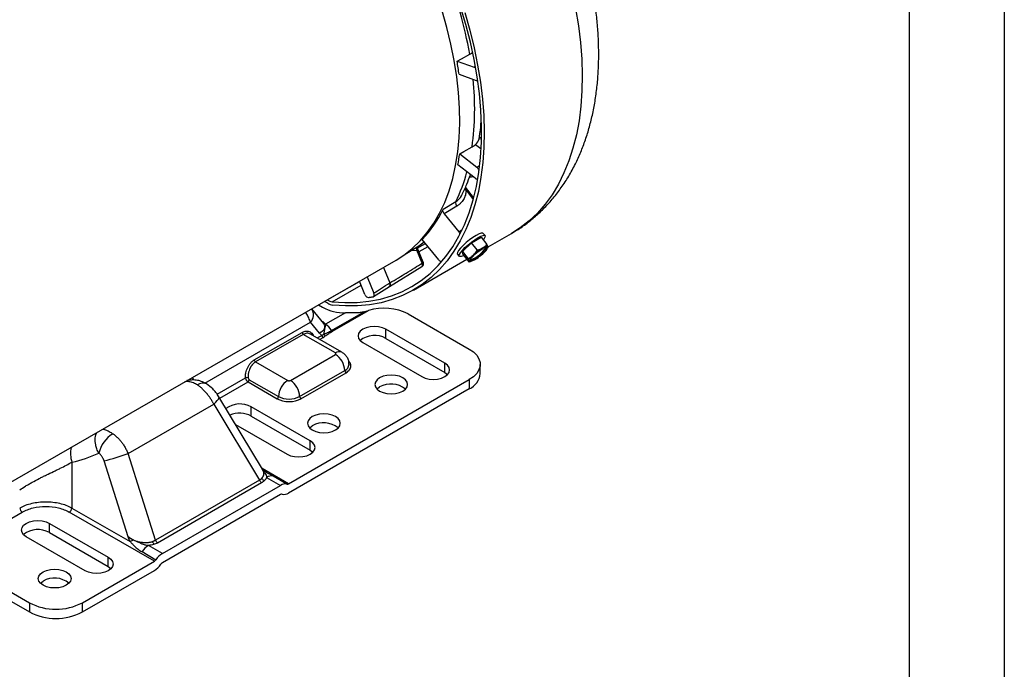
# Model space of a CAD drawing. Header units: inches. Extents: x 0 to 44, y 0 to 34.
# Tile 19 of 20: x 33.7 to 44, y 20.3 to 27.2. Entities that reach past the tile are written whole.
import ezdxf

# ---------------------------------------------------------------- set-up
doc = ezdxf.new("R2010")
doc.units = ezdxf.units.IN
doc.header["$LTSCALE"] = 4
doc.header["$MEASUREMENT"] = 0
doc.layers.add('TEXT', color=140, linetype='Continuous', lineweight=25)

msp = doc.modelspace()

# ---------------------------------------------------------------- linework, layer by layer
at = {"color": 7, "linetype": 'Continuous'}
msp.add_line((44.000389, 34.000421), (44.000389, 0.000421), dxfattribs=at)
for p, q in [((38.251286, 26.732593), (38.431812, 26.668899)), ((38.272533, 26.5941), (38.45306, 26.530406)), ((38.466976, 26.530615), (38.468493, 26.531606)), ((38.48202, 25.914415), (38.505346, 25.918945)), ((38.505249, 25.930718), (38.48501, 25.926788)), ((38.278828, 25.757462), (38.45994, 25.616031)), ((38.446031, 25.85784), (38.50237, 25.813876)), ((38.440603, 25.500558), (38.259492, 25.641989)), ((38.45994, 25.616031), (38.484837, 25.630363)), ((38.464657, 25.495023), (38.465951, 25.49586)), ((38.335362, 25.39688), (38.346488, 25.374808)), ((38.424264, 25.299144), (38.340935, 25.40916)), ((38.346488, 25.374808), (38.420862, 25.276614)), ((38.105445, 25.175447), (38.237227, 25.255225)), ((38.249199, 25.207904), (38.116938, 25.127834)), ((38.116938, 25.127834), (38.26848, 24.939317)), ((38.26848, 24.939317), (38.305517, 24.960697)), ((38.059689, 24.642244), (37.88627, 24.857975)), ((38.40324, 24.822403), (38.505302, 24.881322)), ((38.505302, 24.881322), (38.565827, 24.80603)), ((38.545692, 24.897998), (38.526709, 24.921613)), ((38.57813, 24.779138), (38.822413, 24.92016)), ((37.694216, 24.694685), (37.788364, 24.751753)), ((37.768711, 24.739841), (37.828698, 24.745551)), ((37.790958, 24.754824), (37.833586, 24.780565)), ((37.8851, 24.608761), (37.828698, 24.745551)), ((37.833121, 24.767023), (37.918256, 24.81617)), ((37.896856, 24.619776), (37.840455, 24.756566)), ((37.851754, 24.729163), (37.946056, 24.783602)), ((37.921224, 24.814494), (37.918256, 24.81617)), ((38.308015, 24.730063), (38.40324, 24.822403)), ((38.314852, 24.696642), (38.308015, 24.730063)), ((38.308015, 24.730063), (38.368539, 24.654771)), ((38.463764, 24.747111), (38.40324, 24.822403)), ((38.573971, 24.770085), (38.576502, 24.775883)), ((38.576082, 24.780815), (38.574407, 24.776795)), ((33.131291, 22.055245), (37.610304, 24.640924)), ((37.792376, 24.325532), (38.353007, 24.649177)), ((38.255479, 24.703581), (38.274462, 24.679966)), ((38.314852, 24.696642), (38.375376, 24.62135)), ((38.375696, 24.621378), (38.393308, 24.624857)), ((37.541196, 24.36287), (37.882261, 24.572014)), ((36.888219, 24.221542), (37.226024, 24.416553)), ((37.282392, 24.279845), (37.225181, 24.418597)), ((37.305997, 24.465251), (37.376826, 24.29347)), ((36.940533, 24.203126), (37.242215, 24.377284)), ((37.373089, 24.256161), (37.543056, 24.364019)), ((37.538653, 24.361296), (37.542734, 24.364464)), ((37.542915, 24.364646), (37.538899, 24.36145)), ((37.545297, 24.400193), (37.544702, 24.399821)), ((36.893633, 24.18627), (36.858184, 24.206734)), ((36.886027, 24.222808), (36.888219, 24.221542)), ((36.84999, 23.973766), (36.724318, 24.127715)), ((36.794155, 24.169771), (36.83912, 24.143813)), ((36.941953, 23.891514), (37.319887, 24.109691)), ((37.07799, 24.087234), (36.868298, 23.966181)), ((36.932746, 23.900848), (37.266715, 24.093644)), ((37.738886, 24.074373), (38.379267, 23.704688)), ((35.602616, 23.346723), (36.711987, 23.98715)), ((36.80556, 23.872524), (36.711987, 23.98715)), ((36.830938, 23.997104), (36.835201, 23.994644)), ((36.835201, 23.994644), (36.83361, 23.993831)), ((36.855501, 23.962223), (36.847316, 23.976826)), ((38.122889, 23.555881), (37.50417, 23.913059)), ((37.50417, 23.816617), (37.50417, 23.913059)), ((36.121485, 23.59106), (36.622585, 23.880339)), ((36.636293, 23.859143), (36.135193, 23.569864)), ((36.973405, 23.664532), (36.636293, 23.859143)), ((37.042297, 23.671354), (36.710935, 23.862645)), ((36.782444, 23.821364), (36.830745, 23.849248)), ((36.807656, 23.806809), (36.844453, 23.828052)), ((37.50417, 23.816617), (38.122889, 23.459439)), ((37.261102, 23.772739), (37.879821, 23.415561)), ((36.500145, 23.375253), (36.973405, 23.648461)), ((36.135193, 23.569864), (36.472306, 23.375253)), ((38.122889, 23.459439), (38.122889, 23.555881)), ((38.49458, 23.447536), (38.49458, 23.543978)), ((35.730428, 23.229673), (36.028332, 23.401649)), ((36.069072, 23.383023), (36.37487, 23.206489)), ((36.480939, 22.287387), (38.379267, 23.383268)), ((36.597581, 23.206489), (37.070841, 23.479697)), ((36.6115, 23.18238), (37.084761, 23.455587)), ((38.379267, 23.383268), (38.379267, 23.286826)), ((35.42332, 23.375509), (35.414176, 23.373126)), ((35.758261, 23.187521), (36.055153, 23.358913)), ((36.055153, 23.358913), (36.360951, 23.18238)), ((38.379267, 23.286826), (36.480939, 22.190945)), ((36.20735, 22.440934), (35.749689, 23.201771)), ((34.794499, 22.606811), (35.695026, 23.126675)), ((35.695026, 23.126675), (36.175808, 22.327401)), ((36.708675, 22.739473), (36.089957, 23.096651)), ((36.089957, 23.000209), (36.089957, 23.096651)), ((36.089957, 23.000209), (36.708675, 22.643031)), ((35.924159, 22.911724), (36.465607, 22.599152)), ((36.708675, 22.643031), (36.708675, 22.739473)), ((35.081849, 21.695872), (34.794499, 22.606811)), ((34.204926, 22.515412), (34.204926, 22.032481)), ((34.795752, 21.729219), (34.543398, 22.529217)), ((36.480939, 22.287387), (36.203302, 22.447663)), ((36.250927, 22.355891), (36.397423, 22.271321)), ((36.464236, 22.284173), (36.31774, 22.368744)), ((36.175808, 22.327401), (35.081849, 21.695872)), ((35.104653, 21.668999), (36.198612, 22.300528)), ((35.155247, 21.554228), (36.397423, 22.271321)), ((36.397423, 22.174879), (35.155247, 21.457786)), ((34.204926, 22.032481), (34.81603, 21.679698)), ((33.297453, 21.766927), (33.684024, 21.99009)), ((35.07173, 21.473867), (34.17751, 21.99009)), ((33.968636, 21.872039), (34.587355, 21.51486)), ((33.968636, 21.775597), (33.968636, 21.872039)), ((34.344287, 21.37454), (33.725569, 21.731719)), ((33.968636, 21.775597), (34.587355, 21.418419)), ((35.155247, 21.554228), (35.008751, 21.638798)), ((34.941937, 21.57451), (35.088434, 21.489939)), ((34.314795, 21.036898), (35.07173, 21.473867)), ((34.587355, 21.418419), (34.587355, 21.51486)), ((34.314795, 20.940456), (35.07173, 21.377426)), ((33.348693, 21.273196), (33.758018, 21.036898)), ((33.348693, 21.176754), (33.758018, 20.940456)), ((33.758018, 21.036898), (33.758018, 20.940456)), ((34.314795, 20.940456), (34.314795, 21.036898))]:
    msp.add_line(p, q)
at = {"flags": 128}
for points in [[(36.940533, 24.203126), (37.072598, 24.193898), (37.201115, 24.19536), (37.325661, 24.207507), (37.445824, 24.2303), (37.561209, 24.263663), (37.671434, 24.307486), (37.776138, 24.361625), (37.874974, 24.425901), (37.967618, 24.500103), (38.053762, 24.583986), (38.133124, 24.677273), (38.205443, 24.779656), (38.270478, 24.890799), (38.328017, 25.010335), (38.377869, 25.13787), (38.41987, 25.272983), (38.453882, 25.41523), (38.479793, 25.56414), (38.497516, 25.719224), (38.506994, 25.87997), (38.508196, 26.045848), (38.501117, 26.216311), (38.485781, 26.390797), (38.462239, 26.568732), (38.430567, 26.749529), (38.390871, 26.932591), (38.343281, 27.117315), (38.287954, 27.303093)], [(38.331247, 27.244179), (38.384345, 27.058378), (38.429719, 26.873802), (38.467223, 26.691046), (38.496736, 26.510703), (38.518161, 26.333355), (38.53143, 26.159575), (38.5365, 25.989927), (38.533355, 25.824958), (38.522004, 25.665202), (38.502484, 25.511176), (38.474859, 25.363378), (38.439217, 25.222286), (38.395675, 25.088356), (38.344372, 24.962021), (38.285475, 24.843691), (38.219174, 24.733747), (38.145684, 24.632545), (38.065243, 24.540413), (37.97811, 24.457649), (37.884567, 24.384519), (37.784917, 24.321262), (37.679483, 24.268081), (37.568604, 24.225148), (37.45264, 24.192602), (37.331966, 24.170549), (37.206972, 24.159059), (37.078063, 24.158171), (36.945654, 24.167886), (36.945654, 24.167886)], [(37.610304, 24.640924), (37.692842, 24.693714), (37.781142, 24.763057), (37.863054, 24.84197), (37.938283, 24.930171), (38.006561, 25.027345), (38.067644, 25.133143), (38.121311, 25.247187), (38.167373, 25.369069), (38.205663, 25.498353), (38.236044, 25.634575), (38.258408, 25.777248), (38.272675, 25.925862), (38.278794, 26.079884), (38.276743, 26.238763), (38.266528, 26.40193), (38.248187, 26.568802), (38.221786, 26.738781), (38.187418, 26.911259), (38.145208, 27.085618), (38.095305, 27.261234)], [(39.497261, 27.285674), (39.526773, 27.105331), (39.548199, 26.927983), (39.561468, 26.754203), (39.566538, 26.584555), (39.563392, 26.419586), (39.552041, 26.25983), (39.532521, 26.105804), (39.504896, 25.958006), (39.469255, 25.816914), (39.425712, 25.682984), (39.374409, 25.556649), (39.315512, 25.438319), (39.249212, 25.328375), (39.175722, 25.227173), (39.09528, 25.135041), (39.008147, 25.052276), (38.914605, 24.979147), (38.822413, 24.92016)], [(38.251286, 26.732593), (38.297159, 26.757423), (38.383882, 26.804368)], [(38.278828, 25.757462), (38.324067, 25.782975), (38.409588, 25.831213)], [(38.452612, 24.900127), (38.418672, 24.878761), (38.382852, 24.852886), (38.347594, 24.824266), (38.3153, 24.79485), (38.288172, 24.766644), (38.268057, 24.74157), (38.256327, 24.721336), (38.253782, 24.707321), (38.255479, 24.703581)], [(38.322144, 24.687571), (38.318811, 24.686052), (38.295283, 24.677665), (38.279577, 24.676865), (38.272765, 24.683705), (38.275311, 24.69772), (38.287041, 24.717954), (38.307155, 24.743029), (38.334284, 24.771235), (38.366577, 24.80065), (38.401835, 24.829271), (38.437655, 24.855146), (38.471596, 24.876511)], [(38.526709, 24.921613), (38.521594, 24.924714), (38.505888, 24.923914), (38.48236, 24.915527), (38.452612, 24.900127)], [(38.471596, 24.876511), (38.501344, 24.891912), (38.524872, 24.900298), (38.540577, 24.901099), (38.547389, 24.894258), (38.544844, 24.880243), (38.533114, 24.860009), (38.528017, 24.853065)], [(37.828698, 24.745551), (37.833378, 24.748512), (37.836984, 24.751219), (37.839385, 24.753571), (37.840492, 24.755483), (37.840456, 24.756563)], [(38.516108, 24.760206), (38.539125, 24.771722), (38.555457, 24.776027), (38.563335, 24.772656), (38.561904, 24.761973), (38.551321, 24.745137), (38.53273, 24.723971), (38.508149, 24.700769), (38.480239, 24.678046), (38.452025, 24.658264), (38.426566, 24.643567), (38.406619, 24.635547), (38.394347, 24.635073), (38.391079, 24.642197), (38.397169, 24.656147), (38.411958, 24.675411), (38.433842, 24.697901), (38.460451, 24.721181), (38.488901, 24.742728), (38.516108, 24.760206)], [(38.521632, 24.768066), (38.532791, 24.774188), (38.543003, 24.77913), (38.552093, 24.782806), (38.559906, 24.785154), (38.566307, 24.786134), (38.571188, 24.785729), (38.574465, 24.783946), (38.576082, 24.780815)], [(37.8851, 24.608761), (37.88978, 24.611722), (37.893386, 24.614429), (37.895786, 24.616781), (37.896893, 24.618692), (37.896858, 24.619773)], [(38.059689, 24.642244), (38.06442, 24.637008), (38.069471, 24.632647), (38.074667, 24.629314), (38.079826, 24.627124), (38.084768, 24.626155), (38.08932, 24.626441), (38.092769, 24.627666)], [(38.433244, 24.642305), (38.422085, 24.636183), (38.411873, 24.631241), (38.402783, 24.627565), (38.394971, 24.625217), (38.388569, 24.624237), (38.383688, 24.624642), (38.380411, 24.626425), (38.378795, 24.629556)], [(37.476969, 24.563951), (37.502035, 24.503213), (37.544702, 24.399821)], [(37.50417, 23.913059), (37.468574, 23.928827), (37.427121, 23.93874), (37.382636, 23.942121), (37.338152, 23.93874), (37.296699, 23.928827), (37.261102, 23.913059), (37.233788, 23.89251), (37.216618, 23.86858), (37.210761, 23.842899), (37.216618, 23.817219), (37.233788, 23.793289), (37.261102, 23.772739)], [(38.379267, 23.704688), (38.42338, 23.67434), (38.457693, 23.64003), (38.481165, 23.602802), (38.493081, 23.563787), (38.493081, 23.524169), (38.481165, 23.485154), (38.457693, 23.447926), (38.42338, 23.413616), (38.379267, 23.383268)], [(37.116966, 23.543827), (37.116966, 23.543981), (37.116939, 23.545676)], [(37.879821, 23.415561), (37.915417, 23.399792), (37.95687, 23.38988), (38.001355, 23.386499), (38.045839, 23.38988), (38.087292, 23.399792), (38.122889, 23.415561), (38.150203, 23.43611), (38.167373, 23.46004), (38.17323, 23.485721), (38.167373, 23.511401), (38.150203, 23.535331), (38.122889, 23.555881)], [(35.48545, 23.37853), (35.480869, 23.388921), (35.472222, 23.406635)], [(37.437879, 23.402804), (37.410565, 23.382255), (37.393395, 23.358324), (37.387538, 23.332644), (37.393395, 23.306964), (37.410565, 23.283033), (37.437879, 23.262484), (37.473476, 23.246716), (37.514929, 23.236804), (37.559413, 23.233423), (37.603898, 23.236804), (37.645351, 23.246716), (37.680947, 23.262484), (37.708261, 23.283033), (37.725432, 23.306964), (37.731288, 23.332644), (37.725432, 23.358324), (37.708261, 23.382255), (37.680947, 23.402804), (37.645351, 23.418572), (37.603898, 23.428485), (37.559413, 23.431865), (37.514929, 23.428485), (37.473476, 23.418572), (37.437879, 23.402804)], [(38.122889, 23.459439), (38.150203, 23.438889), (38.151567, 23.4375)], [(37.409201, 23.284423), (37.410565, 23.285813), (37.437879, 23.306362)], [(35.695026, 23.126675), (35.716207, 23.145418), (35.732829, 23.16264), (35.744332, 23.177761), (35.750328, 23.190269), (35.750615, 23.199745), (35.749689, 23.201771)], [(36.730772, 22.9946), (36.703458, 22.974051), (36.686288, 22.95012), (36.680431, 22.92444), (36.686288, 22.89876), (36.703458, 22.874829), (36.730772, 22.85428), (36.766369, 22.838512), (36.807822, 22.8286), (36.852306, 22.825219), (36.896791, 22.8286), (36.938244, 22.838512), (36.97384, 22.85428), (37.001154, 22.874829), (37.018325, 22.89876), (37.024181, 22.92444), (37.018325, 22.95012), (37.001154, 22.974051), (36.97384, 22.9946), (36.938244, 23.010368), (36.896791, 23.020281), (36.852306, 23.023661), (36.807822, 23.020281), (36.766369, 23.010368), (36.730772, 22.9946)], [(36.702094, 22.876219), (36.703458, 22.877609), (36.730772, 22.898158)], [(36.465607, 22.599152), (36.501204, 22.583384), (36.542657, 22.573472), (36.587141, 22.570091), (36.631626, 22.573472), (36.673079, 22.583384), (36.708675, 22.599152), (36.735989, 22.619702), (36.75316, 22.643632), (36.759016, 22.669313), (36.75316, 22.694993), (36.735989, 22.718923), (36.708675, 22.739473)], [(36.708675, 22.643031), (36.735989, 22.622481), (36.737354, 22.621092)], [(33.725569, 21.731719), (33.698254, 21.752268), (33.681084, 21.776199), (33.675228, 21.801879), (33.681084, 21.827559), (33.698254, 21.85149), (33.725569, 21.872039), (33.761165, 21.887807), (33.802618, 21.897719), (33.847103, 21.9011), (33.891587, 21.897719), (33.93304, 21.887807), (33.968636, 21.872039)], [(34.587355, 21.51486), (34.614669, 21.494311), (34.631839, 21.470381), (34.637696, 21.4447), (34.631839, 21.41902), (34.614669, 21.39509), (34.587355, 21.37454), (34.551758, 21.358772), (34.510305, 21.34886), (34.465821, 21.345479), (34.421336, 21.34886), (34.379883, 21.358772), (34.344287, 21.37454)], [(34.587355, 21.418419), (34.614669, 21.397869), (34.616033, 21.396479)], [(33.902345, 21.361784), (33.937942, 21.377552), (33.979395, 21.387464), (34.023879, 21.390845), (34.068364, 21.387464), (34.109817, 21.377552), (34.145413, 21.361784), (34.172727, 21.341235), (34.189898, 21.317304), (34.195754, 21.291624), (34.189898, 21.265943), (34.172727, 21.242013), (34.145413, 21.221464), (34.109817, 21.205696), (34.068364, 21.195783), (34.023879, 21.192403), (33.979395, 21.195783), (33.937942, 21.205696), (33.902345, 21.221464), (33.875031, 21.242013), (33.857861, 21.265943), (33.852004, 21.291624), (33.857861, 21.317304), (33.875031, 21.341235), (33.902345, 21.361784)], [(33.873667, 21.243403), (33.875031, 21.244793), (33.902345, 21.265342)]]:
    msp.add_lwpolyline(points, dxfattribs=at)
for centre, radius, start, end in [((33.78386, 25.999838), 4.669846, 9.9205177, 21.118753), ((34.374594, 26.066952), 3.933423, 7.7018189, 9.7428671), ((35.499787, 26.226523), 2.93653, 352.2634591, 6.1736136), ((36.006202, 26.078672), 2.295214, 349.0321423, 351.9551597), ((36.693397, 26.016908), 1.721503, 333.7395381, 344.8600765), ((38.355557, 25.418793), 0.04491, 232.9575691, 258.3495068), ((38.284306, 25.241962), 0.048912, 164.2660014, 224.1312801), ((36.927824, 25.754054), 1.312088, 316.9261395, 333.8334899), ((38.218507, 24.898708), 0.064393, 11.8737741, 39.097615), ((37.226441, 25.678286), 1.083615, 301.2359382, 308.8114956), ((37.232016, 25.683905), 1.085371, 303.6656553, 308.3962693), ((38.303485, 24.921581), 0.290436, 287.6739293, 329.9152139), ((38.797267, 24.30641), 0.537681, 120.8396213, 134.114775), ((38.461367, 24.814469), 0.119549, 306.148884, 343.649773), ((38.493509, 24.595902), 0.119549, 126.1488843, 163.6497729), ((38.157609, 25.103961), 0.537681, 300.8396217, 314.1147748), ((36.958475, 24.337604), 0.135669, 238.8121696, 262.4006635), ((36.629719, 24.06519), 0.113394, 316.5109681, 33.462711), ((37.066432, 24.57097), 0.483873, 241.9802579, 271.3687799), ((36.963992, 24.302573), 0.13593, 238.8276166, 262.2467129), ((37.486221, 23.57994), 0.555251, 62.9321064, 107.431473), ((36.857082, 23.986658), 0.013995, 232.0472781, 291.4223115), ((36.720688, 23.913655), 0.141063, 338.0776628, 4.2041457), ((36.765834, 23.800653), 0.194675, 30.9756892, 58.2420472), ((36.95659, 23.915161), 0.027811, 210.9756892, 238.2420472), ((36.653019, 23.88499), 0.030787, 188.6903951, 237.0932334), ((36.861179, 23.853899), 0.030787, 188.6903951, 237.0932334), ((36.878721, 23.868164), 0.028101, 194.7943176, 244.5583097), ((37.384511, 23.604823), 0.24326, 60.5344317, 128.6969789), ((36.151919, 23.595712), 0.030787, 188.6903951, 237.0932334), ((37.013784, 23.608148), 0.069351, 65.8091706, 125.6074401), ((36.859296, 23.47007), 0.211764, 2.6054785, 57.3945217), ((37.038114, 23.551888), 0.079263, 294.3870466, 354.163185), ((36.04383, 23.363054), 0.04159, 73.1508605, 111.8780127), ((36.038851, 23.384398), 0.030252, 302.6054783, 357.3945215), ((37.101062, 23.481072), 0.030252, 182.6054785, 237.3945217), ((38.302542, 23.463602), 0.192709, 293.4621251, 355.217734), ((35.580615, 23.25682), 0.090553, 63.9828648, 128.9333812), ((36.586416, 23.196863), 0.211764, 122.6054783, 177.3945215), ((36.386035, 23.196863), 0.211764, 2.6054785, 57.3945217), ((37.557539, 23.094568), 0.24326, 51.3030211, 119.4655683), ((36.344649, 23.207864), 0.030252, 302.6054783, 357.3945215), ((36.486225, 23.421404), 0.242051, 242.6096722, 297.3903278), ((36.627802, 23.207864), 0.030252, 182.6054785, 237.3945217), ((35.969835, 22.881173), 0.246698, 60.8618002, 126.4691627), ((35.9678, 22.76531), 0.264764, 62.5238549, 112.760088), ((36.850432, 22.686364), 0.24326, 51.3030211, 119.4655683), ((34.808623, 22.533989), 0.329634, 121.6504064, 166.7778497), ((34.49266, 22.606081), 0.301681, 167.5578523, 197.4904303), ((33.829046, 25.286002), 2.847835, 284.5272635, 289.8167637), ((36.246391, 22.372294), 0.053396, 210.7662164, 249.7479055), ((36.299614, 22.282881), 0.087755, 78.0799126, 123.6976601), ((36.230509, 22.350708), 0.05946, 203.0778857, 237.5576108), ((36.44611, 22.19831), 0.087755, 78.0799126, 123.6976601), ((36.468767, 22.305639), 0.021939, 258.0799126, 303.6976601), ((36.409595, 22.156626), 0.021939, 78.0799126, 123.6976601), ((36.432252, 22.263955), 0.087755, 258.0799126, 303.6976601), ((33.717476, 22.041785), 0.061575, 188.6903951, 237.0932334), ((34.144058, 22.041785), 0.061575, 302.9067666, 351.3096049), ((33.848977, 21.563802), 0.24326, 60.5344317, 128.6969789), ((35.557457, 20.110721), 1.73534, 113.9996683, 115.2932658), ((35.121589, 21.454665), 0.215957, 121.5003672, 146.2929238), ((35.120039, 21.700995), 0.072064, 195.9180802, 222.7415923), ((35.136551, 21.719179), 0.05946, 203.0778857, 237.5576108), ((35.268085, 21.370094), 0.215957, 121.5003672, 146.2929238), ((35.043521, 21.519901), 0.053989, 301.5003672, 326.2929238), ((34.958892, 21.561559), 0.215957, 301.5003672, 326.2929238), ((35.183456, 21.411753), 0.053989, 121.5003672, 146.2929238), ((34.022005, 21.053547), 0.24326, 51.3030211, 119.4655683), ((34.036407, 21.571234), 0.602507, 242.480539, 297.519461), ((34.036407, 21.474792), 0.602507, 242.480539, 297.519461)]:
    msp.add_arc(centre, radius, start, end)
for points, knots in [([(38.822591, 24.921682), (38.837305, 24.92983), (38.889659, 24.958821), (38.974471, 25.018252), (39.076713, 25.099818), (39.173182, 25.191363), (39.263893, 25.292195), (39.3483, 25.402582), (39.425972, 25.522532), (39.49379, 25.647303), (39.552101, 25.775443), (39.601365, 25.905458), (39.643378, 26.041359), (39.677969, 26.182666), (39.705024, 26.32885), (39.724494, 26.479356), (39.736388, 26.633627), (39.740767, 26.791111), (39.737737, 26.951268), (39.727436, 27.113589), (39.710028, 27.277602), (39.685689, 27.44286), (39.654613, 27.608918), (39.61701, 27.775313), (39.573119, 27.941547), (39.523228, 28.107038), (39.467717, 28.271039), (39.407179, 28.432415), (39.342783, 28.588942), (39.277007, 28.736105), (39.2164, 28.862287), (39.159764, 28.973649), (39.103171, 29.080118), (39.061191, 29.153976), (39.038852, 29.193279)], [0, 0, 0, 0, 0.012387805, 0.044078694, 0.076106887, 0.108581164, 0.141613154, 0.175309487, 0.209765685, 0.245058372, 0.27731257, 0.309972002, 0.342990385, 0.376307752, 0.409854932, 0.443561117, 0.477360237, 0.51119511, 0.545014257, 0.578775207, 0.612454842, 0.646034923, 0.679499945, 0.712833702, 0.746014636, 0.779008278, 0.811752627, 0.844124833, 0.875850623, 0.906191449, 0.933579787, 0.953237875, 0.975115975, 1, 1, 1, 1]), ([(38.443474, 26.661477), (38.441528, 26.663183), (38.43768, 26.666557), (38.433753, 26.668124), (38.431812, 26.668899)], [0, 0, 0, 0, 0.505730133, 1, 1, 1, 1]), ([(38.45306, 26.530406), (38.456116, 26.529629), (38.461766, 26.528191), (38.465952, 26.530489), (38.467874, 26.531544)], [0, 0, 0, 0, 0.540939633, 1, 1, 1, 1]), ([(38.484612, 25.925623), (38.485396, 25.930151), (38.493872, 25.979097), (38.500306, 26.036047), (38.50349, 26.089682), (38.503874, 26.096146)], [0, 0, 0, 0, 0.0822933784, 0.8893986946, 1, 1, 1, 1]), ([(38.48202, 25.914415), (38.483042, 25.91796), (38.484842, 25.924206), (38.485332, 25.927691), (38.485046, 25.926743), (38.485033, 25.926701)], [0, 0, 0, 0, 0.556521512, 0.980686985, 1, 1, 1, 1]), ([(38.480473, 25.584688), (38.480142, 25.586095), (38.478874, 25.591492), (38.473712, 25.600933), (38.466781, 25.610187), (38.461839, 25.614409), (38.45994, 25.616031)], [0, 0, 0, 0, 0.118538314, 0.454593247, 0.79046257, 1, 1, 1, 1]), ([(38.303683, 25.327075), (38.320989, 25.363372), (38.353475, 25.431511), (38.37943, 25.504669), (38.391559, 25.538857)], [0, 0, 0, 0, 0.532685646, 1, 1, 1, 1]), ([(38.383278, 25.516636), (38.385864, 25.516463), (38.397735, 25.515667), (38.408703, 25.517409), (38.417281, 25.51877)], [0, 0, 0, 0, 0.217844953, 1, 1, 1, 1]), ([(38.440603, 25.500558), (38.443728, 25.498487), (38.449978, 25.494346), (38.459005, 25.492698), (38.463538, 25.494819), (38.465747, 25.495853)], [0, 0, 0, 0, 0.338863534, 0.677733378, 1, 1, 1, 1]), ([(38.346488, 25.374808), (38.346326, 25.37188), (38.346001, 25.366031), (38.3451, 25.357374), (38.343896, 25.34882), (38.342359, 25.340375), (38.340498, 25.332038), (38.336882, 25.318433), (38.330368, 25.300041), (38.319224, 25.277845), (38.305421, 25.257259), (38.290877, 25.240613), (38.276634, 25.227419), (38.263502, 25.217015), (38.253971, 25.210943), (38.249199, 25.207904)], [0, 0, 0, 0, 0.041985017, 0.083873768, 0.125712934, 0.167549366, 0.209429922, 0.25140131, 0.375828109, 0.500285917, 0.625360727, 0.750483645, 0.833705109, 0.916753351, 1, 1, 1, 1]), ([(38.237227, 25.255225), (38.261169, 25.272777), (38.288651, 25.292924), (38.30107, 25.323576), (38.302669, 25.327523)], [0, 0, 0, 0, 0.871231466, 1, 1, 1, 1]), ([(38.116938, 25.127834), (38.113962, 25.131536), (38.111365, 25.135602), (38.107062, 25.144228), (38.105423, 25.14867), (38.10227, 25.161722), (38.102637, 25.169824), (38.105445, 25.175447)], [0, 0, 0, 0, 0.25, 0.25, 0.5, 0.5, 1, 1, 1, 1]), ([(37.828698, 24.745551), (37.827782, 24.750353), (37.826346, 24.757878), (37.822311, 24.766353), (37.819731, 24.769856), (37.818537, 24.771477)], [0, 0, 0, 0, 0.48660406, 0.762436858, 1, 1, 1, 1]), ([(37.840141, 24.756415), (37.839534, 24.758042), (37.837173, 24.764372), (37.831312, 24.77084), (37.825756, 24.774259), (37.824462, 24.775055)], [0, 0, 0, 0, 0.209831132, 0.816018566, 1, 1, 1, 1]), ([(37.884068, 24.574096), (37.886401, 24.575788), (37.892545, 24.580243), (37.898275, 24.59141), (37.900321, 24.603751), (37.89937, 24.613444), (37.897272, 24.61803), (37.896542, 24.619625)], [0, 0, 0, 0, 0.167674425, 0.44153518, 0.705285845, 0.897514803, 1, 1, 1, 1]), ([(37.545297, 24.400193), (37.575351, 24.41852), (37.63206, 24.453104), (37.719293, 24.50654), (37.802511, 24.557728), (37.859066, 24.592674), (37.8851, 24.608761)], [0, 0, 0, 0, 0.264979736, 0.500000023, 0.769833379, 1, 1, 1, 1]), ([(37.882214, 24.57207), (37.883646, 24.573399), (37.886504, 24.576052), (37.888908, 24.58213), (37.889243, 24.586996), (37.889406, 24.589346)], [0, 0, 0, 0, 0.341637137, 0.682121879, 1, 1, 1, 1]), ([(37.376826, 24.29347), (37.403379, 24.310329), (37.459311, 24.345839), (37.515295, 24.381231), (37.544702, 24.399821)], [0, 0, 0, 0, 0.474732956, 1, 1, 1, 1]), ([(37.542734, 24.364464), (37.543576, 24.365032), (37.546847, 24.36724), (37.549255, 24.37526), (37.549303, 24.387088), (37.546201, 24.395671), (37.544702, 24.399821)], [0, 0, 0, 0, 0.105650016, 0.410230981, 0.714811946, 1, 1, 1, 1]), ([(37.545297, 24.400193), (37.546797, 24.395885), (37.549798, 24.387269), (37.549657, 24.375532), (37.547194, 24.367574), (37.54387, 24.365299), (37.542915, 24.364646)], [0, 0, 0, 0, 0.2938458, 0.587723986, 0.8816282, 1, 1, 1, 1]), ([(37.282392, 24.279845), (37.284325, 24.275156), (37.286825, 24.270644), (37.292708, 24.262372), (37.296062, 24.258676), (37.306582, 24.249725), (37.314238, 24.246671), (37.320469, 24.247458)], [0, 0, 0, 0, 0.25, 0.25, 0.5, 0.5, 1, 1, 1, 1]), ([(37.320469, 24.247458), (37.320532, 24.247466), (37.324572, 24.247976), (37.332588, 24.249025), (37.3405, 24.250132), (37.344435, 24.250699), (37.34837, 24.251267), (37.356254, 24.25244), (37.364187, 24.253692), (37.368171, 24.25434), (37.368233, 24.25435)], [0.8810971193, 0.8810971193, 0.8810971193, 0.8810971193, 0.88141266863, 0.9011772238, 0.92094177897, 0.92094177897, 0.92094177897, 0.94070633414, 0.9604708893, 0.960786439, 0.960786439, 0.960786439, 0.960786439]), ([(37.368233, 24.25435), (37.371305, 24.254849), (37.373935, 24.256252), (37.378092, 24.260699), (37.37958, 24.263731), (37.381959, 24.274536), (37.380693, 24.284093), (37.376826, 24.29347)], [0, 0, 0, 0, 0.25, 0.25, 0.5, 0.5, 1, 1, 1, 1]), ([(36.711987, 23.98715), (36.706447, 24.001969), (36.696262, 24.029208), (36.677249, 24.065076), (36.663366, 24.084526), (36.658442, 24.091425)], [0, 0, 0, 0, 0.4350240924, 0.7995917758, 1, 1, 1, 1]), ([(37.266715, 24.093644), (37.252768, 24.090216), (37.238408, 24.08819), (37.208725, 24.085797), (37.193403, 24.085434), (37.161562, 24.085519), (37.145202, 24.085974), (37.11208, 24.086856), (37.095231, 24.087301), (37.07799, 24.087234)], [0, 0, 0, 0, 0.25, 0.25, 0.5, 0.5, 0.75, 0.75, 1, 1, 1, 1]), ([(36.622585, 23.880339), (36.63687, 23.886561), (36.658867, 23.896141), (36.687187, 23.893606), (36.707684, 23.885961), (36.724728, 23.871365), (36.736759, 23.858338), (36.739876, 23.847666), (36.740483, 23.845587)], [0, 0, 0, 0, 0.300887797, 0.463304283, 0.629643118, 0.796504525, 0.960361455, 1, 1, 1, 1]), ([(36.80556, 23.872524), (36.817744, 23.87973), (36.842064, 23.894113), (36.861115, 23.92161), (36.866187, 23.945672), (36.857858, 23.958573), (36.855501, 23.962223)], [0, 0, 0, 0, 0.302440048, 0.603657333, 0.887863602, 1, 1, 1, 1]), ([(36.861372, 23.923996), (36.857587, 23.9143), (36.850352, 23.904405), (36.830947, 23.886849), (36.818907, 23.879097), (36.80556, 23.872524)], [0, 0, 0, 0, 0.5, 0.5, 1, 1, 1, 1]), ([(36.851551, 23.860989), (36.852619, 23.861525), (36.854146, 23.862292), (36.857259, 23.863633), (36.862499, 23.86572), (36.870371, 23.868724), (36.880605, 23.873293), (36.893791, 23.879611), (36.911574, 23.888841), (36.925293, 23.896621), (36.932746, 23.900848)], [0, 0, 0, 0, 0.043753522, 0.062551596, 0.125057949, 0.249989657, 0.356338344, 0.500110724, 0.728427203, 1, 1, 1, 1]), ([(36.868298, 23.966181), (36.868856, 23.962974), (36.868956, 23.960151), (36.868587, 23.956593), (36.868378, 23.955508), (36.867868, 23.95353), (36.86757, 23.952642), (36.866974, 23.950871), (36.866677, 23.949994), (36.866156, 23.947869), (36.865946, 23.946634), (36.865555, 23.943132), (36.865404, 23.940849), (36.864427, 23.93416), (36.863604, 23.929714), (36.861372, 23.923996)], [0, 0, 0, 0, 0.25, 0.25, 0.375, 0.375, 0.5, 0.5, 0.625, 0.625, 0.75, 0.75, 0.875, 0.875, 1, 1, 1, 1]), ([(36.710934, 23.862644), (36.704952, 23.865405), (36.693269, 23.870798), (36.667989, 23.872762), (36.648802, 23.864518), (36.636293, 23.859143)], [0, 0, 0, 0, 0.267458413, 0.522396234, 1, 1, 1, 1]), ([(36.830745, 23.849248), (36.828391, 23.851336), (36.8232, 23.855942), (36.814818, 23.863725), (36.808804, 23.86944), (36.80556, 23.872524)], [0, 0, 0, 0, 0.276351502, 0.609673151, 1, 1, 1, 1]), ([(36.830745, 23.849248), (36.83296, 23.850361), (36.837636, 23.852713), (36.844611, 23.85662), (36.849176, 23.859493), (36.851551, 23.860989)], [0, 0, 0, 0, 0.30150279, 0.636402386, 1, 1, 1, 1]), ([(36.866649, 23.842788), (36.872347, 23.847146), (36.878087, 23.851482), (36.890194, 23.859832), (36.896442, 23.863906), (36.915491, 23.875973), (36.928601, 23.883806), (36.941953, 23.891514)], [0, 0, 0, 0, 0.25, 0.25, 0.5, 0.5, 1, 1, 1, 1]), ([(36.028332, 23.401649), (36.028224, 23.404135), (36.028006, 23.40909), (36.028045, 23.416647), (36.028354, 23.424255), (36.028957, 23.431926), (36.029849, 23.439657), (36.031032, 23.447448), (36.033829, 23.462372), (36.039799, 23.484412), (36.05143, 23.512329), (36.066199, 23.538121), (36.080651, 23.556724), (36.092889, 23.569459), (36.102122, 23.577719), (36.111655, 23.585051), (36.1182, 23.589052), (36.121485, 23.59106)], [0, 0, 0, 0, 0.034985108, 0.069741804, 0.104356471, 0.13891656, 0.173509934, 0.208224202, 0.243146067, 0.372890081, 0.502359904, 0.63137186, 0.760139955, 0.820374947, 0.880103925, 0.939815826, 1, 1, 1, 1]), ([(36.973405, 23.648461), (36.973968, 23.648809), (36.975091, 23.649505), (36.976471, 23.650696), (36.97783, 23.652231), (36.978904, 23.654173), (36.979304, 23.656492), (36.978907, 23.658817), (36.977701, 23.660977), (36.975893, 23.662936), (36.974235, 23.663999), (36.973405, 23.664532)], [0, 0, 0, 0, 0.08011507, 0.159740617, 0.240151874, 0.369780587, 0.500092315, 0.629721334, 0.760033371, 0.879850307, 1, 1, 1, 1]), ([(37.115866, 23.543826), (37.115838, 23.552653), (37.115767, 23.574739), (37.103875, 23.607733), (37.083046, 23.639176), (37.061553, 23.660236), (37.046255, 23.668251), (37.041784, 23.670593)], [0, 0, 0, 0, 0.170637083, 0.426951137, 0.664925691, 0.902086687, 1, 1, 1, 1]), ([(36.135193, 23.569864), (36.133446, 23.568817), (36.129939, 23.566716), (36.124749, 23.563097), (36.119607, 23.559127), (36.114533, 23.554777), (36.109545, 23.550061), (36.10466, 23.544985), (36.099896, 23.53956), (36.095274, 23.533794), (36.09081, 23.5277), (36.086526, 23.521293), (36.082441, 23.514587), (36.078574, 23.507599), (36.072428, 23.495317), (36.064831, 23.476329), (36.059537, 23.455803), (36.056951, 23.439652), (36.055785, 23.428265), (36.055237, 23.415764), (36.055663, 23.407293), (36.055885, 23.402859)], [0, 0, 0, 0, 0.036452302, 0.073187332, 0.110209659, 0.147523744, 0.185133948, 0.223044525, 0.261259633, 0.299783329, 0.338619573, 0.377772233, 0.41724508, 0.457041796, 0.497165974, 0.621171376, 0.75649021, 0.807920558, 0.865648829, 0.929675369, 1, 1, 1, 1]), ([(37.084761, 23.455587), (37.098852, 23.465653), (37.120529, 23.481136), (37.134032, 23.506979), (37.138069, 23.52794), (37.133659, 23.548705), (37.126458, 23.565861), (37.115845, 23.574082), (37.112393, 23.576756)], [0, 0, 0, 0, 0.291064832, 0.447750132, 0.607760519, 0.767770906, 0.924456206, 1, 1, 1, 1]), ([(35.620347, 23.33819), (35.602013, 23.348266), (35.567591, 23.367183), (35.510799, 23.378987), (35.459885, 23.381442), (35.428556, 23.375813), (35.414436, 23.373276)], [0, 0, 0, 0, 0.300057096, 0.563361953, 0.803202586, 1, 1, 1, 1]), ([(36.028332, 23.401649), (36.02913, 23.393398), (36.032364, 23.384571), (36.042223, 23.369053), (36.048641, 23.362672), (36.055153, 23.358913)], [0, 0, 0, 0, 0.5, 0.5, 1, 1, 1, 1]), ([(36.055885, 23.402859), (36.055956, 23.402198), (36.056097, 23.400873), (36.056602, 23.39883), (36.057418, 23.396471), (36.058663, 23.393831), (36.060964, 23.390163), (36.063772, 23.386973), (36.06639, 23.384793), (36.067725, 23.383856), (36.068397, 23.383426), (36.068734, 23.383221), (36.068891, 23.383128), (36.068953, 23.383092), (36.068967, 23.383083), (36.06897, 23.383082), (36.068971, 23.383081), (36.068973, 23.38308), (36.068974, 23.38308), (36.068976, 23.383079), (36.068972, 23.38308), (36.068977, 23.383078), (36.068978, 23.383077), (36.068979, 23.383076), (36.068981, 23.383075), (36.068982, 23.383075), (36.068983, 23.383074), (36.068984, 23.383073), (36.068985, 23.383073), (36.068986, 23.383072), (36.068987, 23.383072), (36.068988, 23.383071), (36.06899, 23.38307), (36.068991, 23.38307), (36.068992, 23.383069), (36.068993, 23.383068), (36.068994, 23.383068), (36.068995, 23.383067), (36.068996, 23.383066), (36.068997, 23.383066), (36.068999, 23.383065), (36.069, 23.383064), (36.069001, 23.383064), (36.069002, 23.383063), (36.069003, 23.383062), (36.069004, 23.383062), (36.069005, 23.383061), (36.069007, 23.38306), (36.069008, 23.38306), (36.069009, 23.383059), (36.06901, 23.383058), (36.069011, 23.383058), (36.069012, 23.383057), (36.069013, 23.383057), (36.069014, 23.383056), (36.069016, 23.383055), (36.069017, 23.383055), (36.069018, 23.383054), (36.069019, 23.383053), (36.06902, 23.383053), (36.069021, 23.383052), (36.069022, 23.383051), (36.069024, 23.383051), (36.069025, 23.38305), (36.069026, 23.383049), (36.069027, 23.383049), (36.069028, 23.383048), (36.069029, 23.383047), (36.06903, 23.383047), (36.069031, 23.383046), (36.069033, 23.383045), (36.069034, 23.383045), (36.069035, 23.383044), (36.069036, 23.383043), (36.069037, 23.383043), (36.069038, 23.383042), (36.069039, 23.383041), (36.06904, 23.383041), (36.069042, 23.38304), (36.069043, 23.38304), (36.069044, 23.383039), (36.069045, 23.383038), (36.069046, 23.383038), (36.069047, 23.383037), (36.069048, 23.383036), (36.06905, 23.383036), (36.069051, 23.383035), (36.069052, 23.383034), (36.069053, 23.383034), (36.069054, 23.383033), (36.069055, 23.383032), (36.069056, 23.383032), (36.069057, 23.383031), (36.069059, 23.38303), (36.06906, 23.38303), (36.069061, 23.383029), (36.069062, 23.383028), (36.069063, 23.383028), (36.069064, 23.383027), (36.069066, 23.383026), (36.069068, 23.383025), (36.069071, 23.383023), (36.069072, 23.383023)], [0, 0, 0, 0, 0.082362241, 0.165109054, 0.249788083, 0.373896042, 0.500219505, 0.749432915, 0.874253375, 0.936947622, 0.968382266, 0.984123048, 0.99199948, 0.993969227, 0.994215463, 0.994338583, 0.994403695, 0.994461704, 0.994523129, 0.994584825, 0.994645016, 0.994827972, 0.994889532, 0.994951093, 0.995012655, 0.995074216, 0.995135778, 0.99519734, 0.995258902, 0.995320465, 0.995382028, 0.995443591, 0.995505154, 0.995566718, 0.995628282, 0.995689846, 0.995751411, 0.995812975, 0.99587454, 0.995936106, 0.995997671, 0.996059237, 0.996120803, 0.996182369, 0.996243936, 0.996305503, 0.99636707, 0.996428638, 0.996490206, 0.996551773, 0.996613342, 0.99667491, 0.996736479, 0.996798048, 0.996859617, 0.996921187, 0.996982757, 0.997044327, 0.997105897, 0.997167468, 0.997229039, 0.99729061, 0.997352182, 0.997413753, 0.997475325, 0.997536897, 0.99759847, 0.997660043, 0.997721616, 0.997783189, 0.997844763, 0.997906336, 0.997967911, 0.998029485, 0.99809106, 0.998152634, 0.99821421, 0.998275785, 0.998337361, 0.998398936, 0.998460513, 0.998522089, 0.998583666, 0.998645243, 0.99870682, 0.998768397, 0.998829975, 0.998891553, 0.998953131, 0.99901471, 0.999076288, 0.999137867, 0.999199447, 0.999261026, 0.999322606, 0.999384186, 0.999445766, 0.999507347, 0.999568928, 0.999630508, 0.999753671, 1, 1, 1, 1]), ([(35.52371, 23.32726), (35.509989, 23.335125), (35.48857, 23.347403), (35.457326, 23.356903), (35.43057, 23.361555), (35.408488, 23.362884), (35.395727, 23.361063), (35.392476, 23.360599)], [0, 0, 0, 0, 0.323049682, 0.504313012, 0.698841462, 0.923283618, 1, 1, 1, 1]), ([(35.695026, 23.126675), (35.693326, 23.130002), (35.689941, 23.136623), (35.684614, 23.146434), (35.67915, 23.156081), (35.673541, 23.165548), (35.667807, 23.174829), (35.661956, 23.183915), (35.656002, 23.192799), (35.649957, 23.201473), (35.643832, 23.209932), (35.637638, 23.21817), (35.631386, 23.226184), (35.625087, 23.233969), (35.616578, 23.244112), (35.605717, 23.256373), (35.592366, 23.270374), (35.578812, 23.283554), (35.565115, 23.295881), (35.551333, 23.307299), (35.537524, 23.317862), (35.528304, 23.324134), (35.52371, 23.32726)], [0, 0, 0, 0, 0.0408842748, 0.0813672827, 0.1214491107, 0.1611298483, 0.2004095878, 0.2392884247, 0.2777664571, 0.3158437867, 0.353520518, 0.3907967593, 0.4276726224, 0.4641482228, 0.5002236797, 0.5730262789, 0.6453584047, 0.7172211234, 0.7886155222, 0.85954271, 0.9300038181, 1, 1, 1, 1]), ([(35.749268, 23.202412), (35.739324, 23.217598), (35.72034, 23.24659), (35.677677, 23.295247), (35.642536, 23.321569), (35.620347, 23.33819)], [0, 0, 0, 0, 0.288427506, 0.550674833, 1, 1, 1, 1]), ([(36.472306, 23.375253), (36.47291, 23.374928), (36.474115, 23.37428), (36.476178, 23.373483), (36.478837, 23.372699), (36.482201, 23.372079), (36.486218, 23.371848), (36.490245, 23.372077), (36.493987, 23.372773), (36.49738, 23.373817), (36.499223, 23.374774), (36.500145, 23.375253)], [0, 0, 0, 0, 0.08011507, 0.159740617, 0.240151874, 0.369780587, 0.500092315, 0.629721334, 0.760033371, 0.879850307, 1, 1, 1, 1]), ([(36.360951, 23.18238), (36.394175, 23.1632), (36.43924, 23.152424), (36.533211, 23.152424), (36.578276, 23.1632), (36.6115, 23.18238)], [0, 0, 0, 0, 0.5, 0.5, 1, 1, 1, 1]), ([(34.529821, 22.862599), (34.532018, 22.862454), (34.540643, 22.861886), (34.562529, 22.855332), (34.594935, 22.840987), (34.622774, 22.822943), (34.635653, 22.814595)], [0, 0, 0, 0, 0.076765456, 0.301332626, 0.676780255, 1, 1, 1, 1]), ([(34.487728, 22.609386), (34.480484, 22.624362), (34.466464, 22.653348), (34.45082, 22.709429), (34.448267, 22.76956), (34.456248, 22.813929), (34.467363, 22.826338), (34.467743, 22.826762)], [0, 0, 0, 0, 0.187702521, 0.363294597, 0.687009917, 0.989310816, 1, 1, 1, 1]), ([(34.635653, 22.814595), (34.638298, 22.812778), (34.643599, 22.809136), (34.651502, 22.803249), (34.659376, 22.797043), (34.667206, 22.790494), (34.674981, 22.783614), (34.682689, 22.776406), (34.690321, 22.768879), (34.697863, 22.761038), (34.705304, 22.752891), (34.712633, 22.744447), (34.719837, 22.735713), (34.728267, 22.724961), (34.737841, 22.711925), (34.748403, 22.696327), (34.758629, 22.6799), (34.768451, 22.66268), (34.777775, 22.644705), (34.786596, 22.626046), (34.791849, 22.613262), (34.794499, 22.606811)], [0, 0, 0, 0, 0.040778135, 0.081714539, 0.122809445, 0.164063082, 0.205475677, 0.247047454, 0.288778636, 0.330669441, 0.372720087, 0.414930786, 0.457301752, 0.499833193, 0.567140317, 0.635828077, 0.705897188, 0.777348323, 0.850182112, 0.924399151, 1, 1, 1, 1]), ([(34.543398, 22.529217), (34.542726, 22.531275), (34.541383, 22.535383), (34.539085, 22.541451), (34.536587, 22.547428), (34.532931, 22.555334), (34.527811, 22.564962), (34.52087, 22.575855), (34.513255, 22.585931), (34.505118, 22.594934), (34.496602, 22.602916), (34.490686, 22.607229), (34.487728, 22.609386)], [0, 0, 0, 0, 0.062153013, 0.124096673, 0.186014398, 0.248089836, 0.374756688, 0.501418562, 0.62769189, 0.754008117, 0.87699213, 1, 1, 1, 1]), ([(33.656608, 22.223317), (33.675608, 22.236856), (33.696045, 22.250329), (33.728706, 22.270502), (33.73993, 22.277222), (33.763055, 22.290678), (33.774993, 22.297432), (33.811057, 22.317343), (33.835657, 22.330282), (33.873317, 22.349458), (33.886041, 22.355832), (33.911546, 22.368456), (33.924225, 22.374655), (33.962033, 22.393007), (33.986934, 22.404914), (34.02377, 22.422588), (34.035978, 22.428456), (34.05974, 22.43995), (34.071355, 22.445605), (34.105416, 22.462368), (34.127081, 22.473276), (34.168249, 22.494827), (34.187358, 22.505266), (34.204926, 22.515412)], [0, 0, 0, 0, 0.125, 0.125, 0.1875, 0.1875, 0.25, 0.25, 0.375, 0.375, 0.4375, 0.4375, 0.5, 0.5, 0.625, 0.625, 0.6875, 0.6875, 0.75, 0.75, 0.875, 0.875, 1, 1, 1, 1]), ([(36.175808, 22.327401), (36.177706, 22.328446), (36.181492, 22.330532), (36.186776, 22.333899), (36.191727, 22.337423), (36.196345, 22.341102), (36.199123, 22.343688), (36.20051, 22.34498)], [0, 0, 0, 0, 0.201969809, 0.402720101, 0.602483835, 0.801497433, 1, 1, 1, 1]), ([(36.20051, 22.34498), (36.208657, 22.356038), (36.225941, 22.379497), (36.223538, 22.414341), (36.209538, 22.433642), (36.2052, 22.439622)], [0, 0, 0, 0, 0.380972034, 0.808187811, 1, 1, 1, 1]), ([(36.210506, 22.436391), (36.214742, 22.429593), (36.222351, 22.417378), (36.233854, 22.396818), (36.245967, 22.376292), (36.249235, 22.362851), (36.250927, 22.355891)], [0, 0, 0, 0, 0.248828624, 0.447074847, 0.713715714, 1, 1, 1, 1]), ([(36.253892, 22.405148), (36.247514, 22.408903), (36.2363, 22.415504), (36.221574, 22.425676), (36.214796, 22.432283), (36.210545, 22.436428)], [0, 0, 0, 0, 0.3296463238, 0.5795364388, 1, 1, 1, 1]), ([(36.31774, 22.368744), (36.30553, 22.375712), (36.284825, 22.387528), (36.262649, 22.40021), (36.25355, 22.405413)], [0, 0, 0, 0, 0.589697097, 1, 1, 1, 1]), ([(34.204926, 22.032481), (34.168643, 22.052609), (34.125526, 22.068679), (34.03184, 22.090394), (33.981313, 22.096027), (33.880221, 22.096027), (33.829694, 22.090394), (33.736008, 22.068679), (33.692891, 22.052609), (33.656608, 22.032481)], [0, 0, 0, 0, 0.25, 0.25, 0.5, 0.5, 0.75, 0.75, 1, 1, 1, 1]), ([(33.684024, 21.99009), (33.716678, 22.008941), (33.755484, 22.023992), (33.839801, 22.044329), (33.885276, 22.049605), (33.976258, 22.049605), (34.021733, 22.044329), (34.10605, 22.023992), (34.144855, 22.008941), (34.17751, 21.99009)], [0, 0, 0, 0, 0.25, 0.25, 0.5, 0.5, 0.75, 0.75, 1, 1, 1, 1]), ([(34.795752, 21.729219), (34.798263, 21.727502), (34.80321, 21.724119), (34.810824, 21.719313), (34.818408, 21.714794), (34.82596, 21.710565), (34.83345, 21.706616), (34.840858, 21.70294), (34.848166, 21.69953), (34.864176, 21.692514), (34.889104, 21.683463), (34.924313, 21.674757), (34.958959, 21.670189), (34.987298, 21.669834), (35.008409, 21.671616), (35.023261, 21.673879), (35.03748, 21.676991), (35.046332, 21.679822), (35.050739, 21.681231)], [0, 0, 0, 0, 0.0380276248, 0.0749128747, 0.1106579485, 0.1452652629, 0.1787374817, 0.2110775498, 0.2422887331, 0.2723746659, 0.4121570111, 0.5387241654, 0.6647940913, 0.7823351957, 0.8378877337, 0.8925326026, 0.9464928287, 1, 1, 1, 1]), ([(34.81603, 21.679698), (34.812947, 21.68713), (34.806114, 21.703603), (34.799424, 21.720142), (34.795752, 21.729219)], [0, 0, 0, 0, 0.45112276, 1, 1, 1, 1]), ([(34.81603, 21.679698), (34.820924, 21.675379), (34.825048, 21.671295), (34.832937, 21.663193), (34.836689, 21.659171), (34.848257, 21.646864), (34.856333, 21.638406), (34.87067, 21.625112), (34.875886, 21.620519), (34.887078, 21.611282), (34.893051, 21.606636), (34.905931, 21.597247), (34.912844, 21.59251), (34.927019, 21.583358), (34.934357, 21.578886), (34.941937, 21.57451)], [0, 0, 0, 0, 0.125, 0.125, 0.25, 0.25, 0.5, 0.5, 0.625, 0.625, 0.75, 0.75, 0.875, 0.875, 1, 1, 1, 1]), ([(35.008751, 21.638798), (35.002713, 21.639102), (34.996794, 21.639674), (34.985246, 21.641369), (34.97956, 21.64251), (34.963396, 21.646649), (34.953772, 21.650366), (34.938797, 21.656913), (34.933678, 21.659258), (34.922289, 21.664417), (34.915972, 21.667246), (34.9015, 21.673602), (34.89334, 21.67713), (34.874554, 21.685418), (34.863951, 21.690165), (34.85164, 21.696037)], [0, 0, 0, 0, 0.125, 0.125, 0.25, 0.25, 0.5, 0.5, 0.625, 0.625, 0.75, 0.75, 0.875, 0.875, 1, 1, 1, 1]), ([(35.050739, 21.681231), (35.052981, 21.682035), (35.057471, 21.683645), (35.063927, 21.686358), (35.070164, 21.689292), (35.076178, 21.692447), (35.079955, 21.694728), (35.081849, 21.695872)], [0, 0, 0, 0, 0.198502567, 0.397516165, 0.597279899, 0.798030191, 1, 1, 1, 1])]:
    msp.add_open_spline(points, degree=3, knots=knots)
for points in [[(38.383882, 26.804368), (38.397916, 26.811965), (38.41026, 26.819989), (38.420915, 26.828438)], [(38.446031, 25.85784), (38.46365, 25.874598), (38.475648, 25.893456), (38.48202, 25.914415)], [(38.409588, 25.831213), (38.423427, 25.839019), (38.435575, 25.847895), (38.446031, 25.85784)], [(38.422989, 24.692436), (38.439239, 24.708195), (38.452377, 24.726841), (38.463764, 24.747111)], [(38.463764, 24.747111), (38.484606, 24.751551), (38.504215, 24.758011), (38.521632, 24.768066)], [(38.521632, 24.768066), (38.53905, 24.778121), (38.553322, 24.79122), (38.565827, 24.80603)], [(38.565827, 24.80603), (38.571112, 24.795386), (38.574915, 24.786518), (38.576082, 24.780815)], [(38.368539, 24.654771), (38.388263, 24.664671), (38.406738, 24.676678), (38.422989, 24.692436)], [(38.378795, 24.629556), (38.377628, 24.635259), (38.373824, 24.644126), (38.368539, 24.654771)], [(38.375376, 24.62135), (38.378427, 24.621625), (38.379961, 24.623852), (38.378795, 24.629556)], [(37.889406, 24.589346), (37.889437, 24.595709), (37.887695, 24.602692), (37.8851, 24.608761)], [(37.276149, 24.096384), (37.289999, 24.100975), (37.304591, 24.104919), (37.319887, 24.109691)], [(37.276149, 24.096384), (37.273033, 24.095352), (37.269887, 24.094424), (37.266715, 24.093644)], [(36.862193, 23.97363), (36.855098, 23.981328), (36.846005, 23.988407), (36.835201, 23.994644)], [(36.862193, 23.97363), (36.864429, 23.971205), (36.866465, 23.96872), (36.868298, 23.966181)], [(36.844453, 23.828052), (36.852445, 23.832666), (36.85984, 23.83758), (36.866649, 23.842788)], [(34.204926, 22.515412), (34.302165, 22.537682), (34.396688, 22.569091), (34.487728, 22.609386)], [(36.250927, 22.355891), (36.246376, 22.343909), (36.238621, 22.332545), (36.227908, 22.322198)], [(36.198612, 22.300528), (36.209942, 22.307069), (36.219772, 22.31434), (36.227908, 22.322198)], [(34.85164, 21.696037), (34.831093, 21.705837), (34.812388, 21.71708), (34.795752, 21.729219)], [(35.067114, 21.652086), (35.049191, 21.645902), (35.029506, 21.641425), (35.008751, 21.638798)], [(35.067114, 21.652086), (35.080727, 21.656783), (35.093323, 21.662458), (35.104653, 21.668999)]]:
    msp.add_open_spline(points, degree=3)
at = {"layer": 'TEXT'}
msp.add_line((43, 33), (43, 1), dxfattribs=at)

doc.saveas('drawing.dxf')
